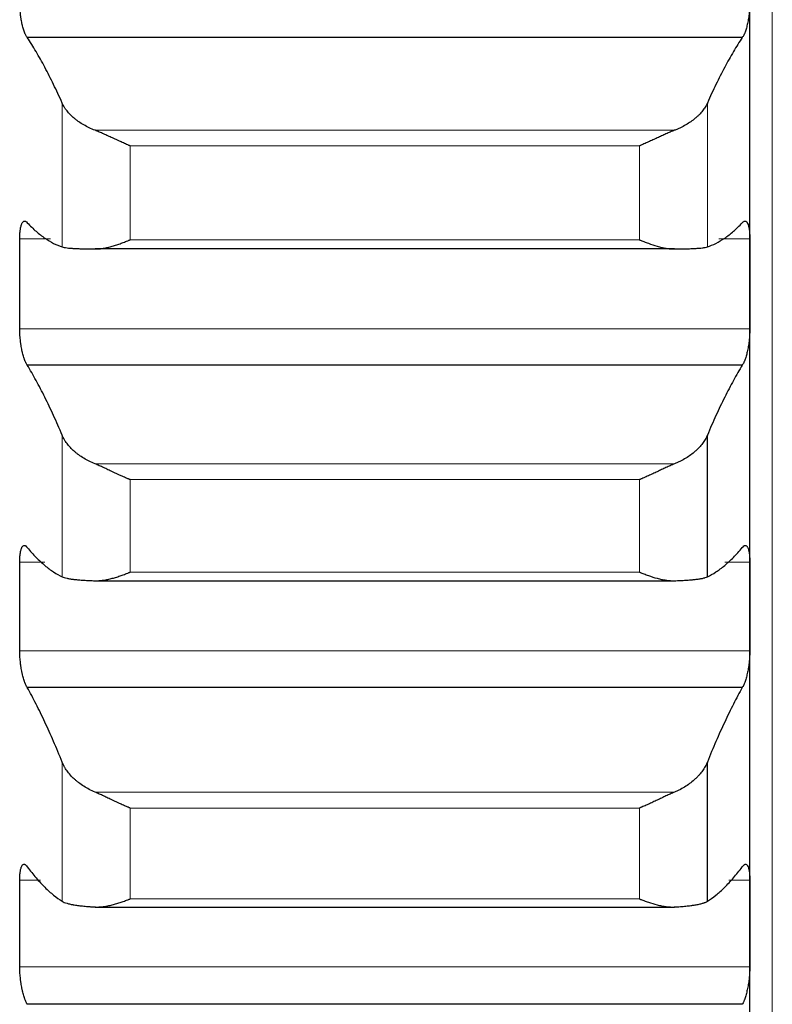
# Model space of a CAD drawing. Header units: inches. Extents: x 0 to 20790, y -12 to 14700.
# Tile 74 of 256: x 8061 to 8115, y 5058 to 5128. Entities that reach past the tile are written whole.
import ezdxf

# ---------------------------------------------------------------- set-up
doc = ezdxf.new("R2010")
doc.units = ezdxf.units.IN
doc.layers.add('1', color=7, linetype='Continuous', true_color=0xffffff)

msp = doc.modelspace()

# ---------------------------------------------------------------- linework, layer by layer
at = {"layer": '1', "color": 110, "linetype": 'Continuous', "lineweight": 13}
for p, q in [((8115.011, 4941.645), (8115.011, 5948.987)), ((8064.438, 5111.953), (8064.438, 5122.202)), ((8110.385, 5111.953), (8110.385, 5122.202)), ((8108.043, 5120.258), (8066.78, 5120.258)), ((8105.556, 5119.147), (8069.267, 5119.147)), ((8069.267, 5112.455), (8069.267, 5119.147)), ((8105.556, 5112.455), (8105.556, 5119.147)), ((8063.616, 5112.519), (8061.414, 5112.519)), ((8105.556, 5112.455), (8069.267, 5112.455)), ((8113.409, 5112.519), (8111.207, 5112.519)), ((8113.409, 5106.111), (8061.414, 5106.111)), ((8064.438, 5088.444), (8064.438, 5098.535)), ((8108.043, 5096.491), (8066.78, 5096.491)), ((8069.267, 5088.78), (8069.267, 5095.369)), ((8105.556, 5095.369), (8069.267, 5095.369)), ((8105.556, 5088.78), (8105.556, 5095.369)), ((8063.196, 5089.484), (8061.414, 5089.484)), ((8113.409, 5089.484), (8111.627, 5089.484)), ((8105.556, 5088.78), (8069.267, 5088.78)), ((8113.409, 5083.18), (8061.414, 5083.18)), ((8064.438, 5065.328), (8064.438, 5075.245)), ((8108.043, 5073.104), (8066.78, 5073.104)), ((8105.556, 5071.973), (8069.267, 5071.973)), ((8069.267, 5065.497), (8069.267, 5071.973)), ((8105.556, 5065.497), (8105.556, 5071.973)), ((8062.902, 5066.84), (8061.414, 5066.84)), ((8113.409, 5066.84), (8111.921, 5066.84)), ((8105.556, 5065.497), (8069.267, 5065.497)), ((8113.409, 5060.651), (8061.414, 5060.651))]:
    msp.add_line(p, q, dxfattribs=at)
at = {"layer": '1', "color": 2, "linetype": 'Continuous', "lineweight": 25}
for p, q in [((8113.411, 5109.315), (8113.411, 5132.658)), ((8112.874, 5126.872), (8061.949, 5126.872)), ((8108.043, 5111.803), (8066.78, 5111.803)), ((8113.411, 5086.332), (8113.411, 5109.315)), ((8112.874, 5103.529), (8061.949, 5103.529)), ((8110.385, 5088.444), (8110.385, 5098.535)), ((8066.78, 5088.165), (8108.043, 5088.165)), ((8113.411, 5063.746), (8113.411, 5086.332)), ((8112.874, 5080.556), (8061.949, 5080.556)), ((8110.385, 5065.328), (8110.385, 5075.245)), ((8066.78, 5064.919), (8108.043, 5064.919)), ((8113.411, 5041.592), (8113.411, 5063.746)), ((8112.874, 5057.988), (8061.949, 5057.988))]:
    msp.add_line(p, q, dxfattribs=at)
for points, knots in [([(8061.949, 5126.872), (8061.914, 5126.915), (8061.88, 5126.969), (8061.83, 5127.066), (8061.813, 5127.1), (8061.789, 5127.157), (8061.781, 5127.176), (8061.764, 5127.217), (8061.756, 5127.238), (8061.716, 5127.344), (8061.686, 5127.438), (8061.642, 5127.591), (8061.628, 5127.644), (8061.608, 5127.727), (8061.601, 5127.756), (8061.588, 5127.813), (8061.581, 5127.842), (8061.55, 5127.987), (8061.528, 5128.108), (8061.503, 5128.266), (8061.498, 5128.298), (8061.489, 5128.362), (8061.484, 5128.395), (8061.472, 5128.493), (8061.464, 5128.558), (8061.443, 5128.754), (8061.433, 5128.886), (8061.423, 5129.051), (8061.422, 5129.084), (8061.419, 5129.149), (8061.418, 5129.182), (8061.415, 5129.279), (8061.414, 5129.343), (8061.414, 5129.407)], [0, 0, 0, 0, 0.125, 0.125, 0.1875, 0.1875, 0.21875, 0.21875, 0.25, 0.25, 0.375, 0.375, 0.4375, 0.4375, 0.46875, 0.46875, 0.5, 0.5, 0.625, 0.625, 0.65625, 0.65625, 0.6875, 0.6875, 0.75, 0.75, 0.875, 0.875, 0.90625, 0.90625, 0.9375, 0.9375, 1, 1, 1, 1]), ([(8113.409, 5129.407), (8113.409, 5129.343), (8113.407, 5129.216), (8113.399, 5129.022), (8113.39, 5128.89), (8113.382, 5128.791), (8113.379, 5128.757), (8113.373, 5128.691), (8113.369, 5128.658), (8113.352, 5128.494), (8113.335, 5128.365), (8113.31, 5128.207), (8113.305, 5128.175), (8113.297, 5128.128), (8113.295, 5128.113), (8113.289, 5128.082), (8113.275, 5128.004), (8113.248, 5127.87), (8113.223, 5127.757), (8113.196, 5127.647), (8113.181, 5127.594), (8113.138, 5127.439), (8113.107, 5127.345), (8113.059, 5127.218), (8113.043, 5127.178), (8113.018, 5127.121), (8113.01, 5127.103), (8112.993, 5127.067), (8112.985, 5127.05), (8112.943, 5126.969), (8112.908, 5126.915), (8112.874, 5126.872)], [0, 0, 0, 0, 0.0625, 0.125, 0.1875, 0.1875, 0.21875, 0.21875, 0.25, 0.25, 0.375, 0.375, 0.40625, 0.40625, 0.421875, 0.421875, 0.4375, 0.5, 0.5625, 0.5625, 0.625, 0.625, 0.75, 0.75, 0.8125, 0.8125, 0.84375, 0.84375, 0.875, 0.875, 1, 1, 1, 1]), ([(8066.78, 5120.258), (8066.634, 5120.314), (8066.494, 5120.375), (8066.225, 5120.503), (8065.968, 5120.639), (8065.731, 5120.789), (8065.591, 5120.887), (8065.563, 5120.907), (8065.508, 5120.947), (8065.481, 5120.967), (8065.401, 5121.028), (8065.349, 5121.07), (8065.199, 5121.195), (8065.107, 5121.281), (8064.935, 5121.457), (8064.856, 5121.546), (8064.748, 5121.683), (8064.713, 5121.729), (8064.665, 5121.799), (8064.649, 5121.822), (8064.618, 5121.869), (8064.603, 5121.892), (8064.531, 5122.01), (8064.48, 5122.106), (8064.438, 5122.202)], [0, 0, 0, 0, 0.125, 0.125, 0.25, 0.375, 0.375, 0.40625, 0.40625, 0.4375, 0.4375, 0.5, 0.5, 0.625, 0.625, 0.75, 0.75, 0.8125, 0.8125, 0.84375, 0.84375, 0.875, 0.875, 1, 1, 1, 1]), ([(8110.385, 5122.202), (8110.343, 5122.106), (8110.293, 5122.011), (8110.178, 5121.824), (8110.049, 5121.639), (8109.891, 5121.46), (8109.762, 5121.328), (8109.717, 5121.284), (8109.647, 5121.219), (8109.623, 5121.197), (8109.574, 5121.155), (8109.55, 5121.133), (8109.425, 5121.029), (8109.213, 5120.867), (8108.978, 5120.717), (8108.731, 5120.574), (8108.602, 5120.505), (8108.432, 5120.424), (8108.398, 5120.408), (8108.328, 5120.376), (8108.223, 5120.33), (8108.116, 5120.286), (8108.043, 5120.258)], [0, 0, 0, 0, 0.125, 0.125, 0.25, 0.375, 0.375, 0.4375, 0.4375, 0.46875, 0.46875, 0.5, 0.5, 0.625, 0.75, 0.75, 0.875, 0.875, 0.90625, 0.90625, 0.9375, 1, 1, 1, 1]), ([(8069.267, 5119.147), (8069.264, 5119.149), (8069.261, 5119.15), (8069.254, 5119.153), (8069.251, 5119.154), (8069.241, 5119.158), (8069.221, 5119.167), (8069.175, 5119.187), (8069.082, 5119.226), (8069.003, 5119.261), (8068.845, 5119.33), (8068.74, 5119.378), (8068.426, 5119.52), (8068.218, 5119.617), (8067.907, 5119.762), (8067.803, 5119.81), (8067.648, 5119.882), (8067.596, 5119.906), (8067.492, 5119.953), (8067.44, 5119.976), (8067.286, 5120.046), (8067.183, 5120.091), (8066.98, 5120.178), (8066.88, 5120.219), (8066.78, 5120.258)], [0, 0, 0, 0, 0.003906, 0.003906, 0.007813, 0.007813, 0.015625, 0.03125, 0.0625, 0.125, 0.125, 0.25, 0.25, 0.5, 0.5, 0.625, 0.625, 0.6875, 0.6875, 0.75, 0.75, 0.875, 0.875, 1, 1, 1, 1]), ([(8108.043, 5120.258), (8107.943, 5120.219), (8107.843, 5120.178), (8107.642, 5120.092), (8107.541, 5120.048), (8107.337, 5119.956), (8107.234, 5119.909), (8107.027, 5119.814), (8106.923, 5119.765), (8106.713, 5119.667), (8106.609, 5119.619), (8106.399, 5119.521), (8106.294, 5119.473), (8106.084, 5119.378), (8105.978, 5119.331), (8105.82, 5119.261), (8105.741, 5119.226), (8105.648, 5119.187), (8105.602, 5119.167), (8105.582, 5119.158), (8105.569, 5119.153), (8105.562, 5119.15), (8105.556, 5119.147)], [0, 0, 0, 0, 0.125, 0.125, 0.25, 0.25, 0.375, 0.375, 0.5, 0.5, 0.625, 0.625, 0.75, 0.75, 0.875, 0.875, 0.9375, 0.96875, 0.984375, 0.992187, 0.992187, 1, 1, 1, 1]), ([(8061.414, 5112.519), (8061.414, 5112.581), (8061.416, 5112.702), (8061.424, 5112.874), (8061.433, 5112.981), (8061.441, 5113.059), (8061.444, 5113.085), (8061.45, 5113.135), (8061.453, 5113.159), (8061.471, 5113.278), (8061.488, 5113.363), (8061.512, 5113.456), (8061.518, 5113.474), (8061.526, 5113.5), (8061.528, 5113.509), (8061.534, 5113.526), (8061.548, 5113.567), (8061.574, 5113.631), (8061.6, 5113.677), (8061.627, 5113.717), (8061.641, 5113.734), (8061.685, 5113.777), (8061.716, 5113.792), (8061.763, 5113.796), (8061.78, 5113.795), (8061.804, 5113.788), (8061.813, 5113.785), (8061.83, 5113.777), (8061.838, 5113.772), (8061.88, 5113.745), (8061.914, 5113.712), (8061.949, 5113.666)], [0, 0, 0, 0, 0.0625, 0.125, 0.1875, 0.1875, 0.21875, 0.21875, 0.25, 0.25, 0.375, 0.375, 0.40625, 0.40625, 0.421875, 0.421875, 0.4375, 0.5, 0.5625, 0.5625, 0.625, 0.625, 0.75, 0.75, 0.8125, 0.8125, 0.84375, 0.84375, 0.875, 0.875, 1, 1, 1, 1]), ([(8112.874, 5113.666), (8112.908, 5113.712), (8112.942, 5113.745), (8112.993, 5113.777), (8113.009, 5113.785), (8113.034, 5113.792), (8113.042, 5113.794), (8113.059, 5113.796), (8113.067, 5113.796), (8113.107, 5113.792), (8113.137, 5113.777), (8113.181, 5113.735), (8113.195, 5113.718), (8113.215, 5113.688), (8113.222, 5113.677), (8113.235, 5113.654), (8113.241, 5113.642), (8113.273, 5113.577), (8113.295, 5113.514), (8113.32, 5113.421), (8113.325, 5113.402), (8113.334, 5113.362), (8113.338, 5113.341), (8113.351, 5113.277), (8113.359, 5113.232), (8113.38, 5113.09), (8113.39, 5112.987), (8113.399, 5112.847), (8113.401, 5112.818), (8113.404, 5112.76), (8113.405, 5112.731), (8113.408, 5112.642), (8113.409, 5112.581), (8113.409, 5112.519)], [0, 0, 0, 0, 0.125, 0.125, 0.1875, 0.1875, 0.21875, 0.21875, 0.25, 0.25, 0.375, 0.375, 0.4375, 0.4375, 0.46875, 0.46875, 0.5, 0.5, 0.625, 0.625, 0.65625, 0.65625, 0.6875, 0.6875, 0.75, 0.75, 0.875, 0.875, 0.90625, 0.90625, 0.9375, 0.9375, 1, 1, 1, 1]), ([(8064.438, 5111.953), (8064.48, 5111.939), (8064.53, 5111.927), (8064.645, 5111.905), (8064.774, 5111.884), (8064.932, 5111.868), (8065.061, 5111.857), (8065.106, 5111.853), (8065.176, 5111.848), (8065.2, 5111.847), (8065.249, 5111.844), (8065.273, 5111.842), (8065.398, 5111.835), (8065.609, 5111.825), (8065.845, 5111.818), (8066.092, 5111.812), (8066.221, 5111.81), (8066.391, 5111.807), (8066.425, 5111.807), (8066.495, 5111.806), (8066.599, 5111.805), (8066.707, 5111.804), (8066.78, 5111.803)], [0, 0, 0, 0, 0.125, 0.125, 0.25, 0.375, 0.375, 0.4375, 0.4375, 0.46875, 0.46875, 0.5, 0.5, 0.625, 0.75, 0.75, 0.875, 0.875, 0.90625, 0.90625, 0.9375, 1, 1, 1, 1]), ([(8066.78, 5111.803), (8066.88, 5111.803), (8066.98, 5111.807), (8067.181, 5111.826), (8067.282, 5111.839), (8067.486, 5111.874), (8067.589, 5111.895), (8067.795, 5111.943), (8067.9, 5111.97), (8068.109, 5112.029), (8068.214, 5112.062), (8068.424, 5112.131), (8068.529, 5112.167), (8068.739, 5112.244), (8068.844, 5112.284), (8069.003, 5112.346), (8069.082, 5112.378), (8069.175, 5112.416), (8069.221, 5112.436), (8069.241, 5112.444), (8069.254, 5112.45), (8069.261, 5112.452), (8069.267, 5112.455)], [0, 0, 0, 0, 0.125, 0.125, 0.25, 0.25, 0.375, 0.375, 0.5, 0.5, 0.625, 0.625, 0.75, 0.75, 0.875, 0.875, 0.9375, 0.96875, 0.984375, 0.992188, 0.992188, 1, 1, 1, 1]), ([(8105.556, 5112.455), (8105.559, 5112.454), (8105.562, 5112.452), (8105.569, 5112.45), (8105.572, 5112.448), (8105.582, 5112.444), (8105.602, 5112.436), (8105.648, 5112.416), (8105.741, 5112.378), (8105.82, 5112.346), (8105.978, 5112.284), (8106.083, 5112.244), (8106.397, 5112.13), (8106.605, 5112.061), (8106.916, 5111.972), (8107.02, 5111.945), (8107.175, 5111.908), (8107.227, 5111.897), (8107.33, 5111.876), (8107.382, 5111.866), (8107.537, 5111.84), (8107.64, 5111.826), (8107.843, 5111.807), (8107.943, 5111.803), (8108.043, 5111.803)], [0, 0, 0, 0, 0.003906, 0.003906, 0.007813, 0.007813, 0.015625, 0.03125, 0.0625, 0.125, 0.125, 0.25, 0.25, 0.5, 0.5, 0.625, 0.625, 0.6875, 0.6875, 0.75, 0.75, 0.875, 0.875, 1, 1, 1, 1]), ([(8108.043, 5111.803), (8108.189, 5111.805), (8108.329, 5111.806), (8108.598, 5111.81), (8108.855, 5111.814), (8109.091, 5111.821), (8109.232, 5111.827), (8109.26, 5111.828), (8109.315, 5111.83), (8109.342, 5111.831), (8109.422, 5111.835), (8109.474, 5111.838), (8109.624, 5111.846), (8109.716, 5111.853), (8109.888, 5111.867), (8109.967, 5111.876), (8110.075, 5111.89), (8110.109, 5111.894), (8110.158, 5111.902), (8110.174, 5111.905), (8110.205, 5111.91), (8110.22, 5111.913), (8110.292, 5111.927), (8110.343, 5111.939), (8110.385, 5111.953)], [0, 0, 0, 0, 0.125, 0.125, 0.25, 0.375, 0.375, 0.40625, 0.40625, 0.4375, 0.4375, 0.5, 0.5, 0.625, 0.625, 0.75, 0.75, 0.8125, 0.8125, 0.84375, 0.84375, 0.875, 0.875, 1, 1, 1, 1]), ([(8061.949, 5103.529), (8061.914, 5103.577), (8061.88, 5103.636), (8061.83, 5103.739), (8061.813, 5103.776), (8061.789, 5103.835), (8061.781, 5103.856), (8061.764, 5103.898), (8061.756, 5103.92), (8061.716, 5104.032), (8061.686, 5104.129), (8061.642, 5104.287), (8061.628, 5104.341), (8061.608, 5104.426), (8061.601, 5104.455), (8061.588, 5104.513), (8061.581, 5104.543), (8061.55, 5104.691), (8061.528, 5104.814), (8061.503, 5104.973), (8061.498, 5105.006), (8061.489, 5105.07), (8061.484, 5105.103), (8061.472, 5105.202), (8061.464, 5105.267), (8061.443, 5105.464), (8061.433, 5105.595), (8061.423, 5105.759), (8061.422, 5105.792), (8061.419, 5105.857), (8061.418, 5105.889), (8061.415, 5105.985), (8061.414, 5106.049), (8061.414, 5106.111)], [0, 0, 0, 0, 0.125, 0.125, 0.1875, 0.1875, 0.21875, 0.21875, 0.25, 0.25, 0.375, 0.375, 0.4375, 0.4375, 0.46875, 0.46875, 0.5, 0.5, 0.625, 0.625, 0.65625, 0.65625, 0.6875, 0.6875, 0.75, 0.75, 0.875, 0.875, 0.90625, 0.90625, 0.9375, 0.9375, 1, 1, 1, 1]), ([(8113.409, 5106.111), (8113.409, 5106.049), (8113.407, 5105.923), (8113.399, 5105.73), (8113.39, 5105.599), (8113.382, 5105.5), (8113.379, 5105.467), (8113.373, 5105.4), (8113.369, 5105.367), (8113.352, 5105.203), (8113.335, 5105.073), (8113.31, 5104.913), (8113.305, 5104.881), (8113.297, 5104.834), (8113.295, 5104.818), (8113.289, 5104.787), (8113.275, 5104.708), (8113.248, 5104.572), (8113.223, 5104.457), (8113.196, 5104.344), (8113.181, 5104.289), (8113.138, 5104.13), (8113.107, 5104.032), (8113.059, 5103.899), (8113.043, 5103.857), (8113.018, 5103.798), (8113.01, 5103.778), (8112.993, 5103.741), (8112.985, 5103.723), (8112.943, 5103.636), (8112.908, 5103.577), (8112.874, 5103.529)], [0, 0, 0, 0, 0.0625, 0.125, 0.1875, 0.1875, 0.21875, 0.21875, 0.25, 0.25, 0.375, 0.375, 0.40625, 0.40625, 0.421875, 0.421875, 0.4375, 0.5, 0.5625, 0.5625, 0.625, 0.625, 0.75, 0.75, 0.8125, 0.8125, 0.84375, 0.84375, 0.875, 0.875, 1, 1, 1, 1]), ([(8066.78, 5096.491), (8066.634, 5096.55), (8066.494, 5096.613), (8066.225, 5096.748), (8065.968, 5096.89), (8065.731, 5097.048), (8065.591, 5097.151), (8065.563, 5097.172), (8065.508, 5097.214), (8065.481, 5097.235), (8065.401, 5097.299), (8065.349, 5097.343), (8065.199, 5097.475), (8065.107, 5097.565), (8064.935, 5097.749), (8064.856, 5097.844), (8064.748, 5097.988), (8064.713, 5098.036), (8064.665, 5098.11), (8064.649, 5098.134), (8064.618, 5098.184), (8064.603, 5098.208), (8064.531, 5098.333), (8064.48, 5098.433), (8064.438, 5098.535)], [0, 0, 0, 0, 0.125, 0.125, 0.25, 0.375, 0.375, 0.40625, 0.40625, 0.4375, 0.4375, 0.5, 0.5, 0.625, 0.625, 0.75, 0.75, 0.8125, 0.8125, 0.84375, 0.84375, 0.875, 0.875, 1, 1, 1, 1]), ([(8110.385, 5098.535), (8110.343, 5098.433), (8110.293, 5098.333), (8110.178, 5098.136), (8110.049, 5097.942), (8109.891, 5097.753), (8109.762, 5097.614), (8109.717, 5097.568), (8109.647, 5097.5), (8109.623, 5097.477), (8109.574, 5097.432), (8109.55, 5097.41), (8109.425, 5097.3), (8109.213, 5097.129), (8108.978, 5096.972), (8108.731, 5096.822), (8108.602, 5096.75), (8108.432, 5096.665), (8108.398, 5096.648), (8108.328, 5096.615), (8108.223, 5096.566), (8108.116, 5096.52), (8108.043, 5096.491)], [0, 0, 0, 0, 0.125, 0.125, 0.25, 0.375, 0.375, 0.4375, 0.4375, 0.46875, 0.46875, 0.5, 0.5, 0.625, 0.75, 0.75, 0.875, 0.875, 0.90625, 0.90625, 0.9375, 1, 1, 1, 1]), ([(8069.267, 5095.369), (8069.264, 5095.37), (8069.261, 5095.372), (8069.254, 5095.374), (8069.251, 5095.376), (8069.241, 5095.38), (8069.221, 5095.388), (8069.175, 5095.408), (8069.082, 5095.447), (8069.003, 5095.481), (8068.845, 5095.55), (8068.74, 5095.597), (8068.426, 5095.739), (8068.218, 5095.836), (8067.907, 5095.982), (8067.803, 5096.031), (8067.648, 5096.104), (8067.596, 5096.128), (8067.492, 5096.176), (8067.44, 5096.2), (8067.286, 5096.272), (8067.183, 5096.318), (8066.98, 5096.407), (8066.88, 5096.45), (8066.78, 5096.491)], [0, 0, 0, 0, 0.003906, 0.003906, 0.007812, 0.007812, 0.015625, 0.03125, 0.0625, 0.125, 0.125, 0.25, 0.25, 0.5, 0.5, 0.625, 0.625, 0.6875, 0.6875, 0.75, 0.75, 0.875, 0.875, 1, 1, 1, 1]), ([(8108.043, 5096.491), (8107.943, 5096.45), (8107.843, 5096.407), (8107.642, 5096.319), (8107.541, 5096.273), (8107.337, 5096.179), (8107.234, 5096.131), (8107.027, 5096.035), (8106.923, 5095.985), (8106.713, 5095.887), (8106.609, 5095.838), (8106.399, 5095.74), (8106.294, 5095.692), (8106.084, 5095.597), (8105.978, 5095.55), (8105.82, 5095.481), (8105.741, 5095.447), (8105.648, 5095.408), (8105.602, 5095.388), (8105.582, 5095.38), (8105.569, 5095.374), (8105.562, 5095.372), (8105.556, 5095.369)], [0, 0, 0, 0, 0.125, 0.125, 0.25, 0.25, 0.375, 0.375, 0.5, 0.5, 0.625, 0.625, 0.75, 0.75, 0.875, 0.875, 0.9375, 0.96875, 0.984375, 0.992187, 0.992187, 1, 1, 1, 1]), ([(8061.414, 5089.484), (8061.414, 5089.545), (8061.416, 5089.664), (8061.424, 5089.831), (8061.433, 5089.936), (8061.441, 5090.011), (8061.444, 5090.036), (8061.45, 5090.084), (8061.453, 5090.108), (8061.471, 5090.221), (8061.488, 5090.302), (8061.512, 5090.39), (8061.518, 5090.407), (8061.526, 5090.432), (8061.528, 5090.44), (8061.534, 5090.455), (8061.548, 5090.493), (8061.574, 5090.553), (8061.6, 5090.594), (8061.627, 5090.629), (8061.641, 5090.643), (8061.685, 5090.678), (8061.716, 5090.688), (8061.763, 5090.685), (8061.78, 5090.681), (8061.804, 5090.67), (8061.813, 5090.665), (8061.83, 5090.655), (8061.838, 5090.649), (8061.88, 5090.616), (8061.914, 5090.577), (8061.949, 5090.527)], [0, 0, 0, 0, 0.0625, 0.125, 0.1875, 0.1875, 0.21875, 0.21875, 0.25, 0.25, 0.375, 0.375, 0.40625, 0.40625, 0.421875, 0.421875, 0.4375, 0.5, 0.5625, 0.5625, 0.625, 0.625, 0.75, 0.75, 0.8125, 0.8125, 0.84375, 0.84375, 0.875, 0.875, 1, 1, 1, 1]), ([(8112.874, 5090.527), (8112.908, 5090.577), (8112.942, 5090.616), (8112.993, 5090.655), (8113.009, 5090.666), (8113.034, 5090.677), (8113.042, 5090.68), (8113.059, 5090.684), (8113.067, 5090.685), (8113.107, 5090.688), (8113.137, 5090.678), (8113.181, 5090.644), (8113.195, 5090.63), (8113.215, 5090.603), (8113.222, 5090.594), (8113.235, 5090.573), (8113.241, 5090.562), (8113.273, 5090.503), (8113.295, 5090.445), (8113.32, 5090.357), (8113.325, 5090.339), (8113.334, 5090.301), (8113.338, 5090.281), (8113.351, 5090.22), (8113.359, 5090.177), (8113.38, 5090.041), (8113.39, 5089.941), (8113.399, 5089.805), (8113.401, 5089.777), (8113.404, 5089.72), (8113.405, 5089.692), (8113.408, 5089.605), (8113.409, 5089.545), (8113.409, 5089.484)], [0, 0, 0, 0, 0.125, 0.125, 0.1875, 0.1875, 0.21875, 0.21875, 0.25, 0.25, 0.375, 0.375, 0.4375, 0.4375, 0.46875, 0.46875, 0.5, 0.5, 0.625, 0.625, 0.65625, 0.65625, 0.6875, 0.6875, 0.75, 0.75, 0.875, 0.875, 0.90625, 0.90625, 0.9375, 0.9375, 1, 1, 1, 1]), ([(8066.78, 5088.167), (8066.88, 5088.164), (8066.98, 5088.166), (8067.181, 5088.18), (8067.282, 5088.191), (8067.486, 5088.222), (8067.589, 5088.241), (8067.795, 5088.285), (8067.9, 5088.31), (8068.109, 5088.367), (8068.214, 5088.398), (8068.424, 5088.464), (8068.529, 5088.499), (8068.739, 5088.573), (8068.844, 5088.612), (8069.003, 5088.673), (8069.082, 5088.704), (8069.175, 5088.742), (8069.221, 5088.761), (8069.241, 5088.769), (8069.254, 5088.774), (8069.261, 5088.777), (8069.267, 5088.78)], [0, 0, 0, 0, 0.125, 0.125, 0.25, 0.25, 0.375, 0.375, 0.5, 0.5, 0.625, 0.625, 0.75, 0.75, 0.875, 0.875, 0.9375, 0.96875, 0.984375, 0.992188, 0.992188, 1, 1, 1, 1]), ([(8105.556, 5088.78), (8105.559, 5088.778), (8105.562, 5088.777), (8105.569, 5088.774), (8105.572, 5088.773), (8105.582, 5088.769), (8105.602, 5088.761), (8105.648, 5088.742), (8105.741, 5088.704), (8105.926, 5088.632), (8106.083, 5088.573), (8106.397, 5088.462), (8106.605, 5088.396), (8106.916, 5088.312), (8107.02, 5088.287), (8107.175, 5088.253), (8107.227, 5088.243), (8107.33, 5088.224), (8107.382, 5088.215), (8107.537, 5088.192), (8107.64, 5088.18), (8107.843, 5088.166), (8107.943, 5088.164), (8108.043, 5088.167)], [0, 0, 0, 0, 0.003906, 0.003906, 0.007813, 0.007813, 0.015625, 0.03125, 0.0625, 0.125, 0.25, 0.25, 0.5, 0.5, 0.625, 0.625, 0.6875, 0.6875, 0.75, 0.75, 0.875, 0.875, 1, 1, 1, 1]), ([(8064.438, 5088.444), (8064.48, 5088.424), (8064.53, 5088.405), (8064.645, 5088.37), (8064.774, 5088.337), (8064.932, 5088.309), (8065.061, 5088.289), (8065.106, 5088.283), (8065.176, 5088.273), (8065.2, 5088.27), (8065.249, 5088.264), (8065.273, 5088.262), (8065.398, 5088.248), (8065.609, 5088.227), (8065.845, 5088.211), (8066.092, 5088.196), (8066.221, 5088.189), (8066.391, 5088.181), (8066.425, 5088.18), (8066.495, 5088.177), (8066.599, 5088.173), (8066.707, 5088.169), (8066.78, 5088.167)], [0, 0, 0, 0, 0.125, 0.125, 0.25, 0.375, 0.375, 0.4375, 0.4375, 0.46875, 0.46875, 0.5, 0.5, 0.625, 0.75, 0.75, 0.875, 0.875, 0.90625, 0.90625, 0.9375, 1, 1, 1, 1]), ([(8108.043, 5088.167), (8108.189, 5088.171), (8108.329, 5088.177), (8108.598, 5088.189), (8108.855, 5088.202), (8109.091, 5088.219), (8109.232, 5088.23), (8109.26, 5088.233), (8109.315, 5088.237), (8109.342, 5088.24), (8109.422, 5088.248), (8109.474, 5088.253), (8109.624, 5088.27), (8109.716, 5088.282), (8109.888, 5088.308), (8109.967, 5088.322), (8110.075, 5088.345), (8110.109, 5088.353), (8110.158, 5088.366), (8110.174, 5088.37), (8110.205, 5088.379), (8110.22, 5088.383), (8110.292, 5088.405), (8110.343, 5088.424), (8110.385, 5088.444)], [0, 0, 0, 0, 0.125, 0.125, 0.25, 0.375, 0.375, 0.40625, 0.40625, 0.4375, 0.4375, 0.5, 0.5, 0.625, 0.625, 0.75, 0.75, 0.8125, 0.8125, 0.84375, 0.84375, 0.875, 0.875, 1, 1, 1, 1]), ([(8061.949, 5080.556), (8061.914, 5080.608), (8061.88, 5080.671), (8061.83, 5080.781), (8061.813, 5080.82), (8061.789, 5080.882), (8061.781, 5080.904), (8061.764, 5080.948), (8061.756, 5080.971), (8061.716, 5081.087), (8061.686, 5081.188), (8061.642, 5081.35), (8061.628, 5081.405), (8061.608, 5081.492), (8061.601, 5081.522), (8061.588, 5081.581), (8061.581, 5081.611), (8061.55, 5081.762), (8061.528, 5081.887), (8061.503, 5082.047), (8061.498, 5082.08), (8061.489, 5082.145), (8061.484, 5082.178), (8061.472, 5082.277), (8061.464, 5082.342), (8061.443, 5082.539), (8061.433, 5082.67), (8061.423, 5082.833), (8061.422, 5082.865), (8061.419, 5082.93), (8061.418, 5082.962), (8061.415, 5083.057), (8061.414, 5083.119), (8061.414, 5083.18)], [0, 0, 0, 0, 0.125, 0.125, 0.1875, 0.1875, 0.21875, 0.21875, 0.25, 0.25, 0.375, 0.375, 0.4375, 0.4375, 0.46875, 0.46875, 0.5, 0.5, 0.625, 0.625, 0.65625, 0.65625, 0.6875, 0.6875, 0.75, 0.75, 0.875, 0.875, 0.90625, 0.90625, 0.9375, 0.9375, 1, 1, 1, 1]), ([(8113.409, 5083.18), (8113.409, 5083.119), (8113.407, 5082.995), (8113.399, 5082.804), (8113.39, 5082.674), (8113.382, 5082.575), (8113.379, 5082.542), (8113.373, 5082.476), (8113.369, 5082.443), (8113.352, 5082.278), (8113.335, 5082.148), (8113.31, 5081.987), (8113.305, 5081.955), (8113.297, 5081.907), (8113.295, 5081.891), (8113.289, 5081.859), (8113.275, 5081.78), (8113.248, 5081.641), (8113.223, 5081.524), (8113.196, 5081.409), (8113.181, 5081.352), (8113.138, 5081.188), (8113.107, 5081.088), (8113.059, 5080.949), (8113.043, 5080.905), (8113.018, 5080.843), (8113.01, 5080.822), (8112.993, 5080.783), (8112.985, 5080.764), (8112.943, 5080.671), (8112.908, 5080.608), (8112.874, 5080.556)], [0, 0, 0, 0, 0.0625, 0.125, 0.1875, 0.1875, 0.21875, 0.21875, 0.25, 0.25, 0.375, 0.375, 0.40625, 0.40625, 0.421875, 0.421875, 0.4375, 0.5, 0.5625, 0.5625, 0.625, 0.625, 0.75, 0.75, 0.8125, 0.8125, 0.84375, 0.84375, 0.875, 0.875, 1, 1, 1, 1]), ([(8066.78, 5073.104), (8066.634, 5073.166), (8066.494, 5073.232), (8066.225, 5073.373), (8065.968, 5073.522), (8065.731, 5073.686), (8065.591, 5073.794), (8065.563, 5073.816), (8065.508, 5073.86), (8065.481, 5073.882), (8065.401, 5073.949), (8065.349, 5073.995), (8065.199, 5074.133), (8065.107, 5074.228), (8064.935, 5074.421), (8064.856, 5074.519), (8064.748, 5074.67), (8064.713, 5074.721), (8064.665, 5074.798), (8064.649, 5074.824), (8064.618, 5074.876), (8064.603, 5074.902), (8064.531, 5075.033), (8064.48, 5075.138), (8064.438, 5075.245)], [0, 0, 0, 0, 0.125, 0.125, 0.25, 0.375, 0.375, 0.40625, 0.40625, 0.4375, 0.4375, 0.5, 0.5, 0.625, 0.625, 0.75, 0.75, 0.8125, 0.8125, 0.84375, 0.84375, 0.875, 0.875, 1, 1, 1, 1]), ([(8110.385, 5075.245), (8110.343, 5075.138), (8110.293, 5075.033), (8110.178, 5074.826), (8110.049, 5074.622), (8109.891, 5074.425), (8109.762, 5074.279), (8109.717, 5074.231), (8109.647, 5074.159), (8109.623, 5074.135), (8109.574, 5074.088), (8109.55, 5074.065), (8109.425, 5073.95), (8109.213, 5073.772), (8108.978, 5073.607), (8108.731, 5073.45), (8108.602, 5073.375), (8108.432, 5073.286), (8108.398, 5073.268), (8108.328, 5073.234), (8108.223, 5073.183), (8108.116, 5073.135), (8108.043, 5073.104)], [0, 0, 0, 0, 0.125, 0.125, 0.25, 0.375, 0.375, 0.4375, 0.4375, 0.46875, 0.46875, 0.5, 0.5, 0.625, 0.75, 0.75, 0.875, 0.875, 0.90625, 0.90625, 0.9375, 1, 1, 1, 1]), ([(8069.267, 5071.973), (8069.264, 5071.974), (8069.261, 5071.975), (8069.254, 5071.978), (8069.251, 5071.979), (8069.241, 5071.984), (8069.221, 5071.992), (8069.175, 5072.011), (8069.082, 5072.05), (8069.003, 5072.083), (8068.845, 5072.152), (8068.74, 5072.198), (8068.426, 5072.339), (8068.218, 5072.436), (8067.907, 5072.583), (8067.803, 5072.633), (8067.648, 5072.707), (8067.596, 5072.731), (8067.492, 5072.78), (8067.44, 5072.805), (8067.286, 5072.878), (8067.183, 5072.925), (8066.98, 5073.017), (8066.88, 5073.062), (8066.78, 5073.104)], [0, 0, 0, 0, 0.003906, 0.003906, 0.007812, 0.007812, 0.015625, 0.03125, 0.0625, 0.125, 0.125, 0.25, 0.25, 0.5, 0.5, 0.625, 0.625, 0.6875, 0.6875, 0.75, 0.75, 0.875, 0.875, 1, 1, 1, 1]), ([(8108.043, 5073.104), (8107.943, 5073.062), (8107.843, 5073.017), (8107.642, 5072.926), (8107.541, 5072.879), (8107.337, 5072.783), (8107.234, 5072.735), (8107.027, 5072.637), (8106.923, 5072.587), (8106.713, 5072.488), (8106.609, 5072.438), (8106.399, 5072.341), (8106.294, 5072.293), (8106.084, 5072.198), (8105.978, 5072.152), (8105.82, 5072.083), (8105.741, 5072.05), (8105.648, 5072.011), (8105.602, 5071.992), (8105.582, 5071.984), (8105.569, 5071.978), (8105.562, 5071.975), (8105.556, 5071.973)], [0, 0, 0, 0, 0.125, 0.125, 0.25, 0.25, 0.375, 0.375, 0.5, 0.5, 0.625, 0.625, 0.75, 0.75, 0.875, 0.875, 0.9375, 0.96875, 0.984375, 0.992188, 0.992188, 1, 1, 1, 1]), ([(8061.414, 5066.84), (8061.414, 5066.9), (8061.416, 5067.016), (8061.424, 5067.18), (8061.433, 5067.281), (8061.441, 5067.354), (8061.444, 5067.377), (8061.45, 5067.424), (8061.453, 5067.446), (8061.471, 5067.555), (8061.488, 5067.632), (8061.512, 5067.714), (8061.518, 5067.73), (8061.526, 5067.753), (8061.528, 5067.76), (8061.534, 5067.775), (8061.548, 5067.81), (8061.574, 5067.864), (8061.6, 5067.9), (8061.627, 5067.93), (8061.641, 5067.942), (8061.685, 5067.969), (8061.716, 5067.974), (8061.763, 5067.963), (8061.78, 5067.956), (8061.804, 5067.942), (8061.813, 5067.936), (8061.83, 5067.923), (8061.838, 5067.916), (8061.88, 5067.876), (8061.914, 5067.833), (8061.949, 5067.778)], [0, 0, 0, 0, 0.0625, 0.125, 0.1875, 0.1875, 0.21875, 0.21875, 0.25, 0.25, 0.375, 0.375, 0.40625, 0.40625, 0.421875, 0.421875, 0.4375, 0.5, 0.5625, 0.5625, 0.625, 0.625, 0.75, 0.75, 0.8125, 0.8125, 0.84375, 0.84375, 0.875, 0.875, 1, 1, 1, 1]), ([(8112.874, 5067.778), (8112.908, 5067.833), (8112.942, 5067.876), (8112.993, 5067.923), (8113.009, 5067.936), (8113.034, 5067.951), (8113.042, 5067.955), (8113.059, 5067.962), (8113.067, 5067.964), (8113.107, 5067.974), (8113.137, 5067.969), (8113.181, 5067.942), (8113.195, 5067.931), (8113.215, 5067.908), (8113.222, 5067.9), (8113.235, 5067.882), (8113.241, 5067.872), (8113.273, 5067.819), (8113.295, 5067.765), (8113.32, 5067.683), (8113.325, 5067.666), (8113.334, 5067.63), (8113.338, 5067.612), (8113.351, 5067.554), (8113.359, 5067.513), (8113.38, 5067.382), (8113.39, 5067.286), (8113.399, 5067.154), (8113.401, 5067.127), (8113.404, 5067.072), (8113.405, 5067.044), (8113.408, 5066.959), (8113.409, 5066.9), (8113.409, 5066.84)], [0, 0, 0, 0, 0.125, 0.125, 0.1875, 0.1875, 0.21875, 0.21875, 0.25, 0.25, 0.375, 0.375, 0.4375, 0.4375, 0.46875, 0.46875, 0.5, 0.5, 0.625, 0.625, 0.65625, 0.65625, 0.6875, 0.6875, 0.75, 0.75, 0.875, 0.875, 0.90625, 0.90625, 0.9375, 0.9375, 1, 1, 1, 1]), ([(8064.438, 5065.328), (8064.48, 5065.301), (8064.53, 5065.276), (8064.645, 5065.229), (8064.774, 5065.184), (8064.932, 5065.143), (8065.061, 5065.115), (8065.106, 5065.105), (8065.176, 5065.092), (8065.2, 5065.087), (8065.249, 5065.079), (8065.273, 5065.075), (8065.398, 5065.054), (8065.609, 5065.023), (8065.845, 5064.997), (8066.092, 5064.972), (8066.221, 5064.961), (8066.391, 5064.949), (8066.425, 5064.946), (8066.495, 5064.941), (8066.599, 5064.934), (8066.707, 5064.928), (8066.78, 5064.924)], [0, 0, 0, 0, 0.125, 0.125, 0.25, 0.375, 0.375, 0.4375, 0.4375, 0.46875, 0.46875, 0.5, 0.5, 0.625, 0.75, 0.75, 0.875, 0.875, 0.90625, 0.90625, 0.9375, 1, 1, 1, 1]), ([(8066.78, 5064.924), (8066.88, 5064.918), (8066.98, 5064.918), (8067.181, 5064.928), (8067.282, 5064.937), (8067.486, 5064.963), (8067.589, 5064.98), (8067.795, 5065.021), (8067.9, 5065.044), (8068.109, 5065.097), (8068.214, 5065.127), (8068.424, 5065.19), (8068.529, 5065.224), (8068.739, 5065.295), (8068.844, 5065.333), (8069.003, 5065.393), (8069.082, 5065.423), (8069.175, 5065.46), (8069.221, 5065.479), (8069.241, 5065.487), (8069.254, 5065.492), (8069.261, 5065.495), (8069.267, 5065.497)], [0, 0, 0, 0, 0.125, 0.125, 0.25, 0.25, 0.375, 0.375, 0.5, 0.5, 0.625, 0.625, 0.75, 0.75, 0.875, 0.875, 0.9375, 0.96875, 0.984375, 0.992187, 0.992187, 1, 1, 1, 1]), ([(8105.556, 5065.497), (8105.559, 5065.496), (8105.562, 5065.495), (8105.569, 5065.492), (8105.572, 5065.491), (8105.582, 5065.487), (8105.602, 5065.479), (8105.648, 5065.46), (8105.741, 5065.423), (8105.926, 5065.352), (8106.083, 5065.296), (8106.397, 5065.188), (8106.605, 5065.125), (8106.916, 5065.046), (8107.02, 5065.022), (8107.175, 5064.992), (8107.227, 5064.982), (8107.33, 5064.965), (8107.382, 5064.957), (8107.537, 5064.937), (8107.64, 5064.928), (8107.843, 5064.918), (8107.943, 5064.918), (8108.043, 5064.924)], [0, 0, 0, 0, 0.003906, 0.003906, 0.007813, 0.007813, 0.015625, 0.03125, 0.0625, 0.125, 0.25, 0.25, 0.5, 0.5, 0.625, 0.625, 0.6875, 0.6875, 0.75, 0.75, 0.875, 0.875, 1, 1, 1, 1]), ([(8108.043, 5064.924), (8108.189, 5064.932), (8108.329, 5064.941), (8108.598, 5064.961), (8108.855, 5064.983), (8109.091, 5065.009), (8109.232, 5065.027), (8109.26, 5065.031), (8109.315, 5065.038), (8109.342, 5065.042), (8109.422, 5065.054), (8109.474, 5065.062), (8109.624, 5065.087), (8109.716, 5065.105), (8109.888, 5065.142), (8109.967, 5065.163), (8110.075, 5065.195), (8110.109, 5065.206), (8110.158, 5065.223), (8110.174, 5065.228), (8110.205, 5065.24), (8110.22, 5065.246), (8110.292, 5065.276), (8110.343, 5065.301), (8110.385, 5065.328)], [0, 0, 0, 0, 0.125, 0.125, 0.25, 0.375, 0.375, 0.40625, 0.40625, 0.4375, 0.4375, 0.5, 0.5, 0.625, 0.625, 0.75, 0.75, 0.8125, 0.8125, 0.84375, 0.84375, 0.875, 0.875, 1, 1, 1, 1]), ([(8061.949, 5057.988), (8061.914, 5058.045), (8061.88, 5058.113), (8061.83, 5058.228), (8061.813, 5058.269), (8061.789, 5058.335), (8061.781, 5058.357), (8061.764, 5058.403), (8061.756, 5058.427), (8061.716, 5058.548), (8061.686, 5058.651), (8061.642, 5058.817), (8061.628, 5058.874), (8061.608, 5058.963), (8061.601, 5058.993), (8061.588, 5059.053), (8061.581, 5059.084), (8061.55, 5059.237), (8061.528, 5059.363), (8061.503, 5059.525), (8061.498, 5059.557), (8061.489, 5059.623), (8061.484, 5059.656), (8061.472, 5059.755), (8061.464, 5059.821), (8061.443, 5060.017), (8061.433, 5060.147), (8061.423, 5060.308), (8061.422, 5060.341), (8061.419, 5060.404), (8061.418, 5060.436), (8061.415, 5060.53), (8061.414, 5060.591), (8061.414, 5060.651)], [0, 0, 0, 0, 0.125, 0.125, 0.1875, 0.1875, 0.21875, 0.21875, 0.25, 0.25, 0.375, 0.375, 0.4375, 0.4375, 0.46875, 0.46875, 0.5, 0.5, 0.625, 0.625, 0.65625, 0.65625, 0.6875, 0.6875, 0.75, 0.75, 0.875, 0.875, 0.90625, 0.90625, 0.9375, 0.9375, 1, 1, 1, 1]), ([(8113.409, 5060.651), (8113.409, 5060.591), (8113.407, 5060.469), (8113.399, 5060.28), (8113.39, 5060.151), (8113.382, 5060.053), (8113.379, 5060.02), (8113.373, 5059.954), (8113.369, 5059.921), (8113.352, 5059.756), (8113.335, 5059.626), (8113.31, 5059.464), (8113.305, 5059.431), (8113.297, 5059.383), (8113.295, 5059.367), (8113.289, 5059.335), (8113.275, 5059.255), (8113.248, 5059.115), (8113.223, 5058.995), (8113.196, 5058.878), (8113.181, 5058.82), (8113.138, 5058.652), (8113.107, 5058.548), (8113.059, 5058.405), (8113.043, 5058.359), (8113.018, 5058.293), (8113.01, 5058.272), (8112.993, 5058.23), (8112.985, 5058.21), (8112.943, 5058.113), (8112.908, 5058.045), (8112.874, 5057.988)], [0, 0, 0, 0, 0.0625, 0.125, 0.1875, 0.1875, 0.21875, 0.21875, 0.25, 0.25, 0.375, 0.375, 0.40625, 0.40625, 0.421875, 0.421875, 0.4375, 0.5, 0.5625, 0.5625, 0.625, 0.625, 0.75, 0.75, 0.8125, 0.8125, 0.84375, 0.84375, 0.875, 0.875, 1, 1, 1, 1])]:
    msp.add_open_spline(points, degree=3, knots=knots, dxfattribs=at)
for points in [[(8064.438, 5122.202), (8064.234, 5122.661), (8063.824, 5123.544), (8063.205, 5124.764), (8062.58, 5125.879), (8062.16, 5126.553), (8061.949, 5126.872)], [(8112.874, 5126.872), (8112.663, 5126.553), (8112.243, 5125.879), (8111.618, 5124.764), (8110.999, 5123.544), (8110.589, 5122.661), (8110.385, 5122.202)], [(8061.949, 5113.666), (8062.16, 5113.445), (8062.58, 5113.042), (8063.205, 5112.555), (8063.824, 5112.185), (8064.234, 5112.017), (8064.438, 5111.953)], [(8110.385, 5111.953), (8110.589, 5112.017), (8110.999, 5112.185), (8111.618, 5112.555), (8112.243, 5113.042), (8112.663, 5113.445), (8112.874, 5113.666)], [(8061.411, 5109.315), (8061.411, 5110.383), (8061.412, 5111.451), (8061.414, 5112.519)], [(8113.409, 5112.519), (8113.411, 5111.451), (8113.411, 5110.383), (8113.411, 5109.315)], [(8061.414, 5106.111), (8061.412, 5107.179), (8061.411, 5108.247), (8061.411, 5109.315)], [(8113.411, 5109.315), (8113.411, 5108.247), (8113.411, 5107.179), (8113.409, 5106.111)], [(8064.438, 5098.535), (8064.234, 5099.019), (8063.824, 5099.954), (8063.205, 5101.254), (8062.58, 5102.451), (8062.16, 5103.181), (8061.949, 5103.529)], [(8112.874, 5103.529), (8112.663, 5103.181), (8112.243, 5102.451), (8111.618, 5101.254), (8110.999, 5099.954), (8110.589, 5099.019), (8110.385, 5098.535)], [(8061.949, 5090.527), (8062.16, 5090.276), (8062.58, 5089.812), (8063.205, 5089.233), (8063.824, 5088.77), (8064.234, 5088.539), (8064.438, 5088.444)], [(8110.385, 5088.444), (8110.589, 5088.539), (8110.999, 5088.77), (8111.618, 5089.233), (8112.243, 5089.812), (8112.663, 5090.276), (8112.874, 5090.527)], [(8061.411, 5086.332), (8061.411, 5087.383), (8061.412, 5088.433), (8061.414, 5089.484)], [(8113.409, 5089.484), (8113.411, 5088.433), (8113.411, 5087.383), (8113.411, 5086.332)], [(8061.414, 5083.18), (8061.412, 5084.231), (8061.411, 5085.281), (8061.411, 5086.332)], [(8113.411, 5086.332), (8113.411, 5085.281), (8113.411, 5084.231), (8113.409, 5083.18)], [(8064.438, 5075.245), (8064.234, 5075.754), (8063.824, 5076.739), (8063.205, 5078.116), (8062.58, 5079.394), (8062.16, 5080.18), (8061.949, 5080.556)], [(8112.874, 5080.556), (8112.663, 5080.18), (8112.243, 5079.394), (8111.618, 5078.116), (8110.999, 5076.739), (8110.589, 5075.754), (8110.385, 5075.245)], [(8061.949, 5067.778), (8062.16, 5067.497), (8062.58, 5066.973), (8063.205, 5066.303), (8063.824, 5065.748), (8064.234, 5065.455), (8064.438, 5065.328)], [(8110.385, 5065.328), (8110.589, 5065.455), (8110.999, 5065.748), (8111.618, 5066.303), (8112.243, 5066.973), (8112.663, 5067.497), (8112.874, 5067.778)], [(8061.411, 5063.746), (8061.411, 5064.777), (8061.412, 5065.808), (8061.414, 5066.84)], [(8113.409, 5066.84), (8113.411, 5065.808), (8113.411, 5064.777), (8113.411, 5063.746)], [(8061.414, 5060.651), (8061.412, 5061.683), (8061.411, 5062.714), (8061.411, 5063.746)], [(8113.411, 5063.746), (8113.411, 5062.714), (8113.411, 5061.683), (8113.409, 5060.651)]]:
    msp.add_open_spline(points, degree=3, dxfattribs=at)

doc.saveas('drawing.dxf')
